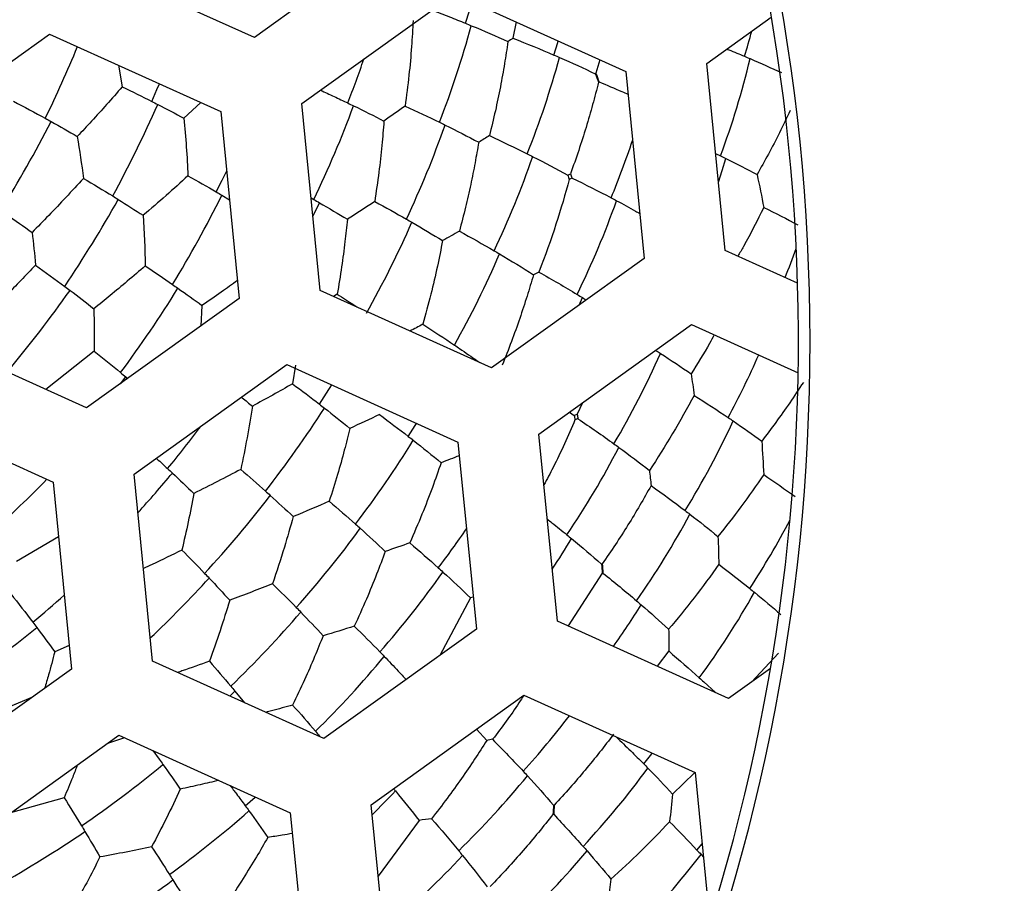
# Paper-space layout '_Inferior' of a CAD drawing. Header units: millimetres. Extents: x -40 to 40, y -40 to 40.
# Tile 21 of 25: x 7.2 to 13.2, y -3.3 to 2. Entities that reach past the tile are written whole.
import ezdxf

# ---------------------------------------------------------------- set-up
doc = ezdxf.new("R2010")
doc.units = ezdxf.units.MM

psp = doc.layouts.new('_Inferior')

# ---------------------------------------------------------------- linework, layer by layer
at = {"color": 7, "linetype": 'Continuous', "lineweight": 25}
for p, q in [((9.5463, 2.5398), (8.608, 1.8668)), ((8.608, 1.8668), (7.5561, 2.3429)), ((8.8995, 1.4605), (9.8378, 2.1335)), ((9.8378, 2.1335), (10.8897, 1.6574)), ((10.2176, 1.9616), (10.1968, 1.8614)), ((11.3873, 1.7066), (11.7831, 1.9905)), ((6.4116, 1.2144), (7.3499, 1.8874)), ((7.3499, 1.8874), (8.4019, 1.4113)), ((7.7735, 1.6957), (7.796, 1.5627)), ((10.7308, 1.7293), (10.707, 1.646)), ((11.501, 0.5575), (11.3873, 1.7066)), ((10.8897, 1.6574), (11.0034, 0.5083)), ((8.2796, 1.4666), (8.1749, 1.3703)), ((9.0131, 0.3114), (8.8995, 1.4605)), ((8.4019, 1.4113), (8.5155, 0.2622)), ((11.4421, 1.1527), (11.4726, 1.1381)), ((8.4089, 0.8964), (8.4556, 0.8685)), ((8.9569, 0.8798), (8.9737, 0.8703)), ((11.9447, 0.3567), (11.501, 0.5575)), ((11.0034, 0.5083), (10.0651, -0.1647)), ((10.0651, -0.1647), (9.0131, 0.3114)), ((8.5155, 0.2622), (7.5772, -0.4108)), ((9.1171, 0.2878), (9.095, 0.2744)), ((10.6037, 0.2216), (10.6236, 0.2674)), ((10.6236, 0.2674), (10.6471, 0.2527)), ((8.2861, 0.2193), (8.2789, 0.0924)), ((7.5772, -0.4108), (6.5253, 0.0653)), ((10.3565, -0.571), (11.2948, 0.102)), ((11.2948, 0.102), (11.9484, -0.1938)), ((7.6235, -0.0612), (7.3264, -0.2973)), ((7.8687, -0.8171), (8.807, -0.1441)), ((8.807, -0.1441), (9.8589, -0.6202)), ((8.861, -0.1467), (8.8426, -0.2626)), ((7.7853, -0.2615), (7.8176, -0.2195)), ((7.8176, -0.2195), (7.8297, -0.2297)), ((6.3191, -0.3902), (7.3711, -0.8663)), ((10.6244, -0.3789), (10.5915, -0.4494)), ((10.545, -0.4358), (10.5729, -0.4564)), ((10.4702, -1.7201), (10.3565, -0.571)), ((9.8589, -0.6202), (9.9726, -1.7693)), ((7.9823, -1.9662), (7.8687, -0.8171)), ((7.3711, -0.8663), (7.4848, -2.0154)), ((7.4043, -1.2019), (7.1461, -1.3538)), ((10.7455, -1.4265), (10.5358, -1.7498)), ((9.9364, -1.5777), (9.7467, -1.9313)), ((9.9532, -1.573), (9.9364, -1.5777)), ((11.5222, -2.1962), (10.4702, -1.7201)), ((9.9726, -1.7693), (9.0343, -2.4423)), ((7.4704, -1.8703), (7.3816, -1.9095)), ((11.1538, -1.9041), (11.0823, -1.9971)), ((11.8294, -1.9183), (11.6618, -2.0961)), ((9.0343, -2.4423), (7.9823, -1.9662)), ((7.4848, -2.0154), (6.5464, -2.6884)), ((11.7795, -2.0116), (11.5222, -2.1962)), ((11.3693, -2.0932), (11.4406, -2.1593)), ((8.4575, -2.1812), (8.489, -2.1503)), ((8.489, -2.1503), (8.5483, -2.2223)), ((9.3257, -2.8486), (10.264, -2.1756)), ((10.264, -2.1756), (11.316, -2.6517)), ((7.2443, -2.1879), (6.8882, -2.3351)), ((9.9735, -2.384), (10.0357, -2.4533)), ((6.8379, -3.0947), (7.7762, -2.4217)), ((7.7762, -2.4217), (8.8281, -2.8978)), ((7.9849, -2.5162), (8.0232, -2.5688)), ((11.3121, -2.6532), (11.1777, -2.7831)), ((11.316, -2.6517), (11.4062, -3.5638)), ((7.4394, -2.806), (7.11, -2.8995)), ((8.8281, -2.8978), (8.9418, -4.0469)), ((9.4394, -3.9977), (9.3257, -2.8486)), ((9.6201, -2.9452), (9.3692, -3.288)), ((11.3274, -3.1272), (11.3594, -3.09)), ((11.3525, -3.1542), (11.3673, -3.1705))]:
    psp.add_line(p, q, dxfattribs=at)
at = {"color": 7, "linetype": 'Continuous', "lineweight": 25, "flags": 128}
for points in [[(9.9057, 1.9533), (9.929, 2.0297), (9.9452, 2.0849)], [(10.4483, 1.7583), (10.4724, 1.8345), (10.4756, 1.8448)], [(7.9781, 1.4729), (8.0095, 1.5466), (8.0244, 1.5821)], [(11.4596, 0.976), (11.4834, 1.049), (11.5059, 1.1217)], [(8.3744, 0.9166), (8.4099, 0.9884), (8.4379, 1.0467)], [(8.9682, 0.7658), (8.9757, 0.7817), (9.0078, 0.8507)], [(9.0075, -0.3871), (9.0514, -0.3202), (9.084, -0.2695)], [(9.5537, -0.5853), (9.5971, -0.5182), (9.6052, -0.5054)], [(11.0002, -2.5972), (11.0506, -2.5353), (11.0528, -2.5326)], [(8.5518, -2.8549), (8.6125, -2.8027), (8.6144, -2.8011)]]:
    psp.add_lwpolyline(points, dxfattribs=at)
at = {"color": 7, "linetype": 'Continuous', "lineweight": 25}
for centre, radius, start, end in [((0, 0), 40, 270.52734, 90.52734), ((0, 0), 39.7, 270.52734, 90.52734), ((0, 0), 30, 270, 90), ((0, 0), 26.0203, 270.52734, 90.52734), ((0, 0), 25.15, 270, 90.52734), ((0, 0), 25, 11.06952, 348.93048), ((0, 0), 24.9264, 112.52267, 90), ((0.0472, 0), 24.389, 270, 90), ((0.0472, 0), 24.2491, 270, 90), ((0, 0), 11.95, 305.64936, 125.64936), ((0.0472, 0), 11.9755, 270, 90), ((4.2713, 3.4817), 5.876, 338.67823, 344.77514), ((6.4698, 3.3237), 5.3851, 343.01342, 344.73336), ((0.0503, 4.9015), 8.0856, 334.09623, 337.51892), ((3.1585, 3.8228), 6.469, 338.61058, 341.1649), ((5.0575, 3.2307), 5.6257, 338.30293, 344.66979), ((6.6024, 2.9411), 5.1933, 339.68461, 346.58196), ((1.1189, 4.4931), 7.5349, 331.45036, 336.21857), ((3.2158, 3.6422), 6.3903, 334.29326, 339.90359), ((-0.1989, 5.2591), 8.5095, 328.42057, 332.64867), ((4.0949, 3.3249), 6.0253, 334.69989, 340.64688), ((5.6279, 3.0161), 5.5958, 337.56665, 341.41183), ((4.8951, 3.0242), 5.7435, 334.54548, 340.78219), ((0.8264, 4.786), 7.9732, 326.08029, 330.58917), ((1.9876, 4.0936), 7.1732, 328.52457, 333.53043), ((5.6316, 2.7109), 5.5203, 333.95592, 340.44403), ((3.9008, 3.2178), 6.1961, 330.54975, 336.33389), ((7.1959, 2.2577), 5.0325, 338.2245, 340.3882), ((4.7143, 2.8534), 5.876, 330.67823, 336.77514), ((0.535, 5.2356), 8.5095, 320.42057, 324.64867), ((1.7333, 4.2936), 7.5349, 323.45036, 328.21857), ((6.1421, 2.1218), 5.4257, 329.51285, 336.11387), ((6.8355, 2.0492), 5.3183, 331.72977, 336.34635), ((3.4723, 3.1585), 6.6126, 321.90307, 327.32749), ((2.331, 3.94), 7.4366, 320.57046, 323.13082), ((6.7727, 1.7182), 5.2632, 328.3815, 335.18695), ((4.3107, 2.6436), 6.1961, 322.54975, 328.33389), ((5.9541, 1.9007), 5.5203, 325.95592, 332.44403), ((2.5432, 3.8117), 7.2314, 317.70426, 320.26817), ((1.1238, 5.2513), 8.7045, 312.44803, 315.5064), ((3.2513, 3.2293), 6.8702, 317.32901, 322.55282), ((6.5824, 1.469), 5.3405, 324.98412, 331.69064), ((7.2995, 1.3109), 5.1926, 326.95905, 332.35792), ((4.0952, 2.6147), 6.3903, 318.29326, 323.90359), ((4.8608, 2.3171), 6.1283, 322.7412, 325.50661), ((6.0101, 1.5457), 5.3191, 326.36334, 328.7504), ((4.8527, 2.0674), 6.0253, 318.69989, 324.64688), ((3.1253, 3.3036), 7.0531, 313.36445, 317.55763), ((1.8671, 4.6546), 8.3475, 310.12956, 311.8803), ((7.1573, 1.0073), 5.1933, 323.68461, 330.58196), ((6.5662, 1.1215), 5.1997, 324.79585, 328.18404), ((3.8781, 2.6445), 6.6126, 313.90307, 319.32749), ((1.9574, 4.8853), 8.5095, 304.42057, 308.64867), ((4.6366, 2.0179), 6.1961, 314.54975, 320.33389), ((6.0616, 1.1373), 5.6499, 317.99808, 322.49857), ((3.4808, 2.9313), 7.1732, 304.52457, 309.53043), ((6.7228, 0.5386), 5.3405, 316.98412, 323.69064), ((5.9343, 0.8943), 5.6257, 314.30293, 320.66979), ((5.3392, 1.1291), 5.6797, 314.66544, 316.72476), ((4.2084, 2.079), 6.6126, 305.90307, 311.32749), ((3.3299, 3.2174), 7.5349, 299.45036, 304.21857), ((6.489, 0.3466), 5.4257, 313.51285, 320.11387), ((5.702, 0.7717), 5.7435, 310.54548, 316.78219), ((7.2279, 0.0014), 5.1933, 315.68461, 322.58196), ((4.0154, 2.208), 6.8702, 301.32901, 306.55282)]:
    psp.add_arc(centre, radius, start, end, dxfattribs=at)
for points, knots in [([(-9.5098, 22.9329), (-8.5542, 23.3292), (-7.5138, 23.6912), (-5.249, 24.2935), (-4.0243, 24.5339), (-1.392, 24.8228), (0.0162, 24.871), (2.9862, 24.6911), (4.5485, 24.4623), (7.7554, 23.6421), (9.4001, 23.0496), (12.6504, 21.4386), (14.2552, 20.419), (17.2643, 17.9469), (18.667, 16.4939), (21.1059, 13.2305), (22.1404, 11.4208), (23.7254, 7.5987), (24.2751, 5.588), (24.8613, 1.5563), (24.8984, -0.4629), (24.5218, -4.339), (24.1094, -6.1951), (22.953, -9.6335), (22.2103, -11.216), (20.5249, -14.065), (19.5829, -15.3322), (17.6118, -17.5611), (16.5827, -18.5235), (14.5184, -20.1822), (13.483, -20.8791), (11.4566, -22.0562), (10.4653, -22.5367), (9.5098, -22.9329)], [0, 0, 0, 0, 0.0625, 0.0625, 0.125, 0.125, 0.1875, 0.1875, 0.25, 0.25, 0.3125, 0.3125, 0.375, 0.375, 0.4375, 0.4375, 0.5, 0.5, 0.5625, 0.5625, 0.625, 0.625, 0.6875, 0.6875, 0.75, 0.75, 0.8125, 0.8125, 0.875, 0.875, 0.9375, 0.9375, 1, 1, 1, 1]), ([(9.5098, -22.9329), (8.5542, -23.3292), (7.5138, -23.6912), (5.249, -24.2935), (4.0243, -24.5339), (1.392, -24.8228), (-0.0162, -24.871), (-2.9862, -24.6911), (-4.5485, -24.4623), (-7.7554, -23.6421), (-9.4001, -23.0496), (-12.6504, -21.4386), (-14.2552, -20.419), (-17.2643, -17.9469), (-18.667, -16.4939), (-21.1059, -13.2305), (-22.1404, -11.4208), (-23.7254, -7.5987), (-24.2751, -5.588), (-24.8613, -1.5563), (-24.8984, 0.4629), (-24.5218, 4.339), (-24.1094, 6.1951), (-22.953, 9.6335), (-22.2103, 11.216), (-20.5249, 14.065), (-19.5829, 15.3322), (-17.6118, 17.5611), (-16.5827, 18.5235), (-14.5184, 20.1822), (-13.483, 20.8791), (-11.4566, 22.0562), (-10.4653, 22.5367), (-9.5098, 22.9329)], [0, 0, 0, 0, 0.0625, 0.0625, 0.125, 0.125, 0.1875, 0.1875, 0.25, 0.25, 0.3125, 0.3125, 0.375, 0.375, 0.4375, 0.4375, 0.5, 0.5, 0.5625, 0.5625, 0.625, 0.625, 0.6875, 0.6875, 0.75, 0.75, 0.8125, 0.8125, 0.875, 0.875, 0.9375, 0.9375, 1, 1, 1, 1]), ([(9.6997, 2.0344), (9.7357, 2.0207), (9.8057, 1.994), (9.873, 1.9666), (9.9057, 1.9533)], [0, 0, 0, 0, 0.514383, 1, 1, 1, 1]), ([(9.5837, 1.9707), (9.5807, 1.9172), (9.5745, 1.8057), (9.5585, 1.6299), (9.5427, 1.5077), (9.5345, 1.4443)], [0, 0, 0, 0, 0.30729, 0.640834, 1, 1, 1, 1]), ([(10.1659, 1.8407), (10.1592, 1.7956), (10.1456, 1.7038), (10.1197, 1.562), (10.0893, 1.4144), (10.065, 1.3141), (10.0527, 1.2631)], [0, 0, 0, 0, 0.236271, 0.481895, 0.736588, 1, 1, 1, 1]), ([(11.5111, 1.7954), (11.515, 1.7938), (11.5524, 1.779), (11.5881, 1.7639), (11.62, 1.7504)], [0, 0, 0, 0, 0.10632, 1, 1, 1, 1]), ([(10.7225, 1.5907), (10.7108, 1.545), (10.6875, 1.4532), (10.6467, 1.3134), (10.6017, 1.1718), (10.5679, 1.0768), (10.551, 1.029)], [0, 0, 0, 0, 0.245894, 0.494733, 0.746211, 1, 1, 1, 1]), ([(10.7266, 1.5931), (10.7735, 1.5734), (10.8337, 1.5481), (10.891, 1.5224), (10.9037, 1.5167)], [0, 0, 0, 0, 0.7801092, 1, 1, 1, 1]), ([(7.796, 1.5627), (7.7643, 1.5265), (7.7032, 1.4566), (7.6108, 1.3548), (7.5495, 1.2894), (7.5201, 1.2579)], [0, 0, 0, 0, 0.3589925, 0.6924761, 1, 1, 1, 1]), ([(9.0134, 1.5423), (9.0417, 1.5294), (9.0988, 1.5033), (9.1541, 1.4768), (9.182, 1.4635)], [0, 0, 0, 0, 0.4950267, 1, 1, 1, 1]), ([(11.8999, 1.4166), (11.8784, 1.3713), (11.8363, 1.2825), (11.7682, 1.1511), (11.7202, 1.0653), (11.6967, 1.0234)], [0, 0, 0, 0, 0.347755, 0.68125, 1, 1, 1, 1]), ([(9.4041, 1.3523), (9.4001, 1.3027), (9.3919, 1.1984), (9.3735, 1.0334), (9.3564, 0.9182), (9.3476, 0.858)], [0, 0, 0, 0, 0.302814, 0.636342, 1, 1, 1, 1]), ([(9.9863, 1.2223), (9.9791, 1.1803), (9.9644, 1.0941), (9.9373, 0.9608), (9.9057, 0.8205), (9.8809, 0.7249), (9.8682, 0.676)], [0, 0, 0, 0, 0.232024, 0.476211, 0.732313, 1, 1, 1, 1]), ([(7.5578, 1.0004), (7.5222, 0.9614), (7.4529, 0.8857), (7.3473, 0.7748), (7.2766, 0.7031), (7.2425, 0.6684)], [0, 0, 0, 0, 0.354399, 0.687903, 1, 1, 1, 1]), ([(10.8334, 0.8631), (10.8729, 0.8418), (10.9216, 0.8157), (10.9675, 0.7894), (10.9761, 0.7845)], [0, 0, 0, 0, 0.8126237, 1, 1, 1, 1]), ([(11.7375, 0.8213), (11.6979, 0.7414), (11.6487, 0.6419), (11.5905, 0.542), (11.579, 0.5222)], [0, 0, 0, 0, 0.8022451, 1, 1, 1, 1]), ([(9.1797, 0.7487), (9.175, 0.7029), (9.1649, 0.6061), (9.1445, 0.4523), (9.1265, 0.3444), (9.1171, 0.2878)], [0, 0, 0, 0, 0.298539, 0.632052, 1, 1, 1, 1]), ([(9.7647, 0.6177), (9.7543, 0.5652), (9.7326, 0.4556), (9.6923, 0.2838), (9.6596, 0.1649), (9.6427, 0.1033)], [0, 0, 0, 0, 0.30729, 0.640834, 1, 1, 1, 1]), ([(7.2639, 0.4678), (7.234, 0.4363), (7.1753, 0.3742), (7.085, 0.2821), (6.9956, 0.1929), (6.9353, 0.1345), (6.9056, 0.1058)], [0, 0, 0, 0, 0.261993, 0.516167, 0.762244, 1, 1, 1, 1]), ([(7.9376, 0.4625), (7.9012, 0.431), (7.8309, 0.3704), (7.7253, 0.2824), (7.6555, 0.2261), (7.622, 0.1991)], [0, 0, 0, 0, 0.358993, 0.692476, 1, 1, 1, 1]), ([(8.5046, 0.3726), (8.4717, 0.3489), (8.4009, 0.2978), (8.3261, 0.2466), (8.2861, 0.2193)], [0, 0, 0, 0, 0.464617, 1, 1, 1, 1]), ([(10.3231, 0.408), (10.3102, 0.3643), (10.284, 0.2752), (10.2386, 0.1384), (10.188, -0.0035), (10.15, -0.0994), (10.1307, -0.1482)], [0, 0, 0, 0, 0.236271, 0.481895, 0.736588, 1, 1, 1, 1]), ([(9.1171, 0.2878), (9.1512, 0.2661), (9.1923, 0.24), (9.232, 0.2138), (9.2387, 0.2093)], [0, 0, 0, 0, 0.830522, 1, 1, 1, 1]), ([(11.4335, 0.0392), (11.424, 0.0215), (11.3811, -0.0586), (11.3307, -0.1386), (11.2914, -0.201)], [0, 0, 0, 0, 0.221286, 1, 1, 1, 1]), ([(9.8693, -0.0458), (9.9059, -0.0708), (9.9482, -0.0997), (9.9882, -0.1285), (9.9936, -0.1323)], [0, 0, 0, 0, 0.865473, 1, 1, 1, 1]), ([(11.0739, -0.0565), (11.079, -0.0598), (11.0888, -0.066), (11.0985, -0.0723), (11.1031, -0.0752)], [0, 0, 0, 0, 0.5263333, 1, 1, 1, 1]), ([(11.9812, -0.2533), (11.9537, -0.2952), (11.8996, -0.3773), (11.8139, -0.4979), (11.7544, -0.5762), (11.7253, -0.6144)], [0, 0, 0, 0, 0.347755, 0.68125, 1, 1, 1, 1]), ([(8.5281, -0.3441), (8.5299, -0.3455), (8.5529, -0.364), (8.5751, -0.3825), (8.5957, -0.3996)], [0, 0, 0, 0, 0.07401, 1, 1, 1, 1]), ([(10.578, -0.4836), (10.5354, -0.5816), (10.4773, -0.7153), (10.4063, -0.848), (10.3874, -0.8833)], [0, 0, 0, 0, 0.733414, 1, 1, 1, 1]), ([(9.1946, -0.5362), (9.1835, -0.5808), (9.1601, -0.6753), (9.1184, -0.8248), (9.0856, -0.9291), (9.0684, -0.9839)], [0, 0, 0, 0, 0.298539, 0.632052, 1, 1, 1, 1]), ([(8.0052, -0.7192), (8.0067, -0.7205), (8.0305, -0.7419), (8.0535, -0.7632), (8.075, -0.7832)], [0, 0, 0, 0, 0.0629, 1, 1, 1, 1]), ([(9.7557, -0.7473), (9.7381, -0.7978), (9.7013, -0.9033), (9.6375, -1.0679), (9.5886, -1.181), (9.5632, -1.2397)], [0, 0, 0, 0, 0.30729, 0.640834, 1, 1, 1, 1]), ([(11.0457, -0.8876), (11.023, -0.928), (10.9778, -1.0086), (10.9044, -1.1295), (10.8276, -1.2498), (10.7732, -1.3293), (10.746, -1.369)], [0, 0, 0, 0, 0.250328, 0.500637, 0.750627, 1, 1, 1, 1]), ([(8.8463, -1.0782), (8.8289, -1.1412), (8.7907, -1.2792), (8.7449, -1.4162), (8.72, -1.4907)], [0, 0, 0, 0, 0.456598, 1, 1, 1, 1]), ([(10.4082, -1.094), (10.4176, -1.1012), (10.4589, -1.1332), (10.498, -1.1651), (10.5282, -1.1897)], [0, 0, 0, 0, 0.226908, 1, 1, 1, 1]), ([(8.1624, -1.2839), (8.1024, -1.3136), (8.0253, -1.3517), (7.944, -1.389), (7.926, -1.3973)], [0, 0, 0, 0, 0.778827, 1, 1, 1, 1]), ([(9.4125, -1.2922), (9.3951, -1.3388), (9.3584, -1.4368), (9.2952, -1.5903), (9.2471, -1.6964), (9.222, -1.7517)], [0, 0, 0, 0, 0.302814, 0.636342, 1, 1, 1, 1]), ([(9.0305, -1.8106), (9.0133, -1.8533), (8.977, -1.9435), (8.9149, -2.0858), (8.8679, -2.1846), (8.8432, -2.2364)], [0, 0, 0, 0, 0.2985385, 0.6320518, 1, 1, 1, 1]), ([(7.3816, -1.9095), (7.3691, -1.9565), (7.3492, -2.0317), (7.3271, -2.1064), (7.3188, -2.1344)], [0, 0, 0, 0, 0.624265, 1, 1, 1, 1]), ([(8.3316, -1.9669), (8.276, -1.9872), (8.2121, -2.0104), (8.1451, -2.0329), (8.1363, -2.0359)], [0, 0, 0, 0, 0.869122, 1, 1, 1, 1]), ([(9.4063, -1.9371), (9.4352, -1.9673), (9.4809, -2.0151), (9.5241, -2.0622), (9.54, -2.0796)], [0, 0, 0, 0, 0.6317225, 1, 1, 1, 1]), ([(10.2637, -2.1758), (10.2537, -2.1916), (10.1956, -2.2832), (10.1282, -2.3728), (10.0723, -2.4469)], [0, 0, 0, 0, 0.171884, 1, 1, 1, 1]), ([(8.8432, -2.2364), (8.8006, -2.2483), (8.7464, -2.2634), (8.6902, -2.278), (8.6782, -2.2811)], [0, 0, 0, 0, 0.78648, 1, 1, 1, 1]), ([(10.8146, -2.4162), (10.7866, -2.453), (10.7306, -2.5266), (10.6411, -2.6361), (10.5483, -2.7446), (10.4833, -2.8157), (10.4509, -2.8512)], [0, 0, 0, 0, 0.250328, 0.500637, 0.750627, 1, 1, 1, 1]), ([(7.811, -2.4375), (7.7782, -2.4484), (7.7444, -2.4596), (7.709, -2.4703), (7.7079, -2.4707)], [0, 0, 0, 0, 0.970044, 1, 1, 1, 1]), ([(10.0357, -2.4533), (10.0112, -2.4917), (9.9614, -2.5701), (9.8801, -2.6891), (9.7924, -2.8115), (9.7294, -2.8933), (9.6974, -2.9349)], [0, 0, 0, 0, 0.236271, 0.481895, 0.736588, 1, 1, 1, 1]), ([(10.8314, -2.4324), (10.8614, -2.461), (10.9193, -2.5162), (10.9739, -2.5709), (11.0002, -2.5972)], [0, 0, 0, 0, 0.516991, 1, 1, 1, 1]), ([(7.5203, -2.6052), (7.5109, -2.63), (7.4852, -2.6974), (7.4572, -2.764), (7.4394, -2.806)], [0, 0, 0, 0, 0.3678316, 1, 1, 1, 1]), ([(8.3889, -2.699), (8.3513, -2.7081), (8.2741, -2.7267), (8.1938, -2.7443), (8.1526, -2.7534)], [0, 0, 0, 0, 0.486609, 1, 1, 1, 1]), ([(8.4587, -2.7306), (8.472, -2.7479), (8.5037, -2.7896), (8.5341, -2.8308), (8.5518, -2.8549)], [0, 0, 0, 0, 0.415782, 1, 1, 1, 1]), ([(10.4424, -2.9081), (10.4133, -2.9451), (10.3546, -3.0194), (10.2604, -3.1305), (10.1617, -3.2416), (10.0923, -3.3147), (10.0574, -3.3514)], [0, 0, 0, 0, 0.245894, 0.494733, 0.746211, 1, 1, 1, 1]), ([(8.6906, -3.0498), (8.6677, -3.0896), (8.6191, -3.174), (8.5378, -3.3062), (8.4775, -3.3975), (8.4459, -3.4453)], [0, 0, 0, 0, 0.298539, 0.632052, 1, 1, 1, 1]), ([(8.8408, -3.026), (8.8202, -3.0294), (8.7709, -3.0376), (8.7201, -3.0453), (8.6906, -3.0498)], [0, 0, 0, 0, 0.4188669, 1, 1, 1, 1])]:
    psp.add_open_spline(points, degree=3, knots=knots, dxfattribs=at)
for points in [[(9.9057, 1.9533), (9.9175, 1.9484), (9.9293, 1.9435), (9.941, 1.9386)], [(9.941, 1.9386), (10.0186, 1.9064), (10.0935, 1.8737), (10.1659, 1.8407)], [(10.1968, 1.8614), (10.1865, 1.8545), (10.1762, 1.8476), (10.1659, 1.8407)], [(10.1968, 1.8614), (10.2832, 1.8276), (10.367, 1.7933), (10.4483, 1.7583)], [(10.4483, 1.7583), (10.4599, 1.7534), (10.4715, 1.7483), (10.483, 1.7433)], [(10.483, 1.7433), (10.5589, 1.7103), (10.632, 1.677), (10.7025, 1.6433)], [(11.62, 1.7504), (11.6314, 1.7456), (11.6427, 1.7408), (11.6539, 1.736)], [(11.6539, 1.736), (11.7202, 1.7075), (11.7843, 1.6788), (11.8462, 1.6499)], [(10.7025, 1.6433), (10.704, 1.6442), (10.7055, 1.6451), (10.707, 1.646)], [(10.7025, 1.6433), (10.71, 1.6262), (10.7167, 1.6087), (10.7225, 1.5907)], [(10.707, 1.646), (10.7127, 1.6279), (10.7192, 1.6103), (10.7266, 1.5931)], [(10.7266, 1.5931), (10.7252, 1.5923), (10.7238, 1.5915), (10.7225, 1.5907)], [(7.796, 1.5627), (7.8577, 1.533), (7.9185, 1.5031), (7.9781, 1.4729)], [(7.1281, 1.4741), (7.1943, 1.4395), (7.2595, 1.4045), (7.3235, 1.3693)], [(7.9781, 1.4729), (7.9901, 1.4669), (8.0021, 1.4608), (8.014, 1.4547)], [(8.014, 1.4547), (8.0687, 1.4267), (8.1224, 1.3986), (8.1749, 1.3703)], [(9.182, 1.4635), (9.1937, 1.4578), (9.2054, 1.4521), (9.2171, 1.4465)], [(9.2171, 1.4465), (9.2811, 1.4153), (9.3435, 1.3838), (9.4041, 1.3523)], [(9.5345, 1.4443), (9.492, 1.4138), (9.4485, 1.3831), (9.4041, 1.3523)], [(9.5345, 1.4443), (9.6064, 1.4116), (9.6766, 1.3786), (9.7451, 1.3452)], [(7.3235, 1.3693), (7.3355, 1.3627), (7.3474, 1.356), (7.3593, 1.3494)], [(7.3593, 1.3494), (7.4139, 1.3191), (7.4675, 1.2885), (7.5201, 1.2579)], [(8.1749, 1.3703), (8.1865, 1.2526), (8.1949, 1.1344), (8.2001, 1.0157)], [(9.7451, 1.3452), (9.7567, 1.3395), (9.7682, 1.3339), (9.7797, 1.3282)], [(9.7797, 1.3282), (9.8508, 1.2931), (9.9197, 1.2578), (9.9863, 1.2223)], [(7.5201, 1.2579), (7.5343, 1.1723), (7.5469, 1.0865), (7.5578, 1.0004)], [(10.0527, 1.2631), (10.0308, 1.2495), (10.0087, 1.2359), (9.9863, 1.2223)], [(10.0527, 1.2631), (10.1323, 1.2261), (10.2096, 1.1886), (10.2846, 1.1509)], [(10.2846, 1.1509), (10.296, 1.1451), (10.3073, 1.1394), (10.3186, 1.1336)], [(10.3186, 1.1336), (10.3929, 1.0958), (10.4645, 1.0577), (10.5335, 1.0195)], [(11.4726, 1.1381), (11.4838, 1.1326), (11.4948, 1.1272), (11.5059, 1.1217)], [(11.5059, 1.1217), (11.5718, 1.0891), (11.6354, 1.0563), (11.6967, 1.0234)], [(10.5335, 1.0195), (10.5394, 1.0225), (10.5452, 1.0257), (10.551, 1.029)], [(10.551, 1.029), (10.5537, 1.0201), (10.5566, 1.0113), (10.5598, 1.0025)], [(7.5578, 1.0004), (7.6188, 0.9645), (7.6788, 0.9283), (7.7376, 0.892)], [(8.2001, 1.0157), (8.1123, 0.9353), (8.0206, 0.8545), (7.925, 0.7732)], [(8.2001, 1.0157), (8.2592, 0.9829), (8.3174, 0.9498), (8.3744, 0.9166)], [(10.5424, 0.9933), (10.4954, 0.8168), (10.4345, 0.6258), (10.3566, 0.4242)], [(10.5335, 1.0195), (10.5367, 1.0109), (10.5396, 1.0021), (10.5424, 0.9933)], [(10.5598, 1.0025), (10.5539, 0.9996), (10.5481, 0.9966), (10.5424, 0.9933)], [(10.5598, 1.0025), (10.6425, 0.9623), (10.7227, 0.9217), (10.8002, 0.8807)], [(11.6967, 1.0234), (11.7117, 0.9562), (11.7253, 0.8887), (11.7375, 0.8213)], [(8.3744, 0.9166), (8.3859, 0.9099), (8.3974, 0.9031), (8.4089, 0.8964)], [(7.7376, 0.892), (7.7491, 0.8849), (7.7606, 0.8777), (7.7721, 0.8706)], [(7.7721, 0.8706), (7.8241, 0.8382), (7.8751, 0.8057), (7.925, 0.7732)], [(8.9737, 0.8703), (8.9851, 0.8638), (8.9965, 0.8572), (9.0078, 0.8507)], [(9.0078, 0.8507), (9.0666, 0.8168), (9.124, 0.7827), (9.1797, 0.7487)], [(9.3476, 0.858), (9.2931, 0.8217), (9.2371, 0.7852), (9.1797, 0.7487)], [(9.3476, 0.858), (9.414, 0.8223), (9.479, 0.7862), (9.5422, 0.75)], [(10.8002, 0.8807), (10.8114, 0.8748), (10.8224, 0.869), (10.8334, 0.8631)], [(11.7375, 0.8213), (11.8099, 0.7859), (11.88, 0.7503), (11.9479, 0.7145)], [(7.0847, 0.7793), (7.1383, 0.7424), (7.191, 0.7054), (7.2425, 0.6684)], [(7.925, 0.7732), (7.9316, 0.6698), (7.9358, 0.5662), (7.9376, 0.4625)], [(9.5422, 0.75), (9.5535, 0.7435), (9.5647, 0.7371), (9.5758, 0.7306)], [(9.5758, 0.7306), (9.6408, 0.6931), (9.7037, 0.6554), (9.7647, 0.6177)], [(7.2425, 0.6684), (7.2505, 0.6016), (7.2577, 0.5347), (7.2639, 0.4678)], [(9.8682, 0.676), (9.8342, 0.6566), (9.7997, 0.6372), (9.7647, 0.6177)], [(9.8682, 0.676), (9.9412, 0.6361), (10.0121, 0.596), (10.0811, 0.5557)], [(10.0811, 0.5557), (10.0922, 0.5492), (10.1032, 0.5427), (10.1141, 0.5363)], [(10.1141, 0.5363), (10.1864, 0.4935), (10.2561, 0.4507), (10.3231, 0.408)], [(7.2639, 0.4678), (7.3246, 0.4242), (7.3844, 0.3805), (7.4428, 0.3367)], [(7.9376, 0.4625), (7.9946, 0.4245), (8.0506, 0.3864), (8.1054, 0.3483)], [(10.3566, 0.4242), (10.3455, 0.4188), (10.3343, 0.4134), (10.3231, 0.408)], [(10.3566, 0.4242), (10.4374, 0.3787), (10.5157, 0.333), (10.5913, 0.2871)], [(7.4428, 0.3367), (7.4537, 0.3285), (7.4646, 0.3203), (7.4755, 0.3121)], [(7.4755, 0.3121), (7.5253, 0.2744), (7.5742, 0.2367), (7.622, 0.1991)], [(8.1054, 0.3483), (8.1165, 0.3406), (8.1275, 0.3329), (8.1385, 0.3252)], [(8.1385, 0.3252), (8.1887, 0.2899), (8.238, 0.2545), (8.2861, 0.2193)], [(10.5913, 0.2871), (10.6022, 0.2805), (10.6129, 0.274), (10.6236, 0.2674)], [(7.622, 0.1991), (7.6241, 0.1124), (7.6246, 0.0256), (7.6235, -0.0612)], [(9.6427, 0.1033), (9.6166, 0.0896), (9.5903, 0.076), (9.5636, 0.0623)], [(9.6427, 0.1033), (9.7094, 0.0609), (9.7743, 0.0184), (9.8375, -0.0242)], [(9.8375, -0.0242), (9.8481, -0.0314), (9.8588, -0.0386), (9.8693, -0.0458)], [(7.6235, -0.0612), (7.6789, -0.1052), (7.7333, -0.1494), (7.7864, -0.1935)], [(11.1031, -0.0752), (11.1684, -0.1173), (11.2311, -0.1592), (11.2914, -0.201)], [(7.7864, -0.1935), (7.7969, -0.2022), (7.8073, -0.2109), (7.8176, -0.2195)], [(11.2914, -0.201), (11.2983, -0.2451), (11.3045, -0.2892), (11.3102, -0.3333)], [(8.8426, -0.2626), (8.7629, -0.3083), (8.6806, -0.354), (8.5957, -0.3996)], [(8.8426, -0.2626), (8.8988, -0.304), (8.9539, -0.3456), (9.0075, -0.3871)], [(11.3102, -0.3333), (11.2265, -0.4918), (11.1336, -0.6465), (11.0353, -0.7945)], [(11.3102, -0.3333), (11.3824, -0.3787), (11.4521, -0.4242), (11.5194, -0.4697)], [(8.5957, -0.3996), (8.5761, -0.5294), (8.5523, -0.659), (8.5243, -0.7883)], [(9.0075, -0.3871), (9.0179, -0.3951), (9.0282, -0.4032), (9.0385, -0.4112)], [(9.0385, -0.4112), (9.092, -0.453), (9.1441, -0.4947), (9.1946, -0.5362)], [(9.376, -0.4512), (9.317, -0.4796), (9.2565, -0.508), (9.1946, -0.5362)], [(9.376, -0.4512), (9.4368, -0.4959), (9.4961, -0.5407), (9.5537, -0.5853)], [(10.5729, -0.4564), (10.5791, -0.4543), (10.5854, -0.4519), (10.5915, -0.4494)], [(10.5729, -0.4564), (10.5748, -0.4654), (10.5765, -0.4744), (10.578, -0.4836)], [(10.5966, -0.4769), (10.5903, -0.4789), (10.5841, -0.4811), (10.578, -0.4836)], [(10.5915, -0.4494), (10.593, -0.4586), (10.5947, -0.4678), (10.5966, -0.4769)], [(10.5966, -0.4769), (10.6729, -0.5283), (10.7466, -0.5796), (10.8177, -0.631)], [(11.5194, -0.4697), (11.5296, -0.4766), (11.5398, -0.4836), (11.55, -0.4905)], [(11.55, -0.4905), (11.6107, -0.532), (11.6692, -0.5733), (11.7253, -0.6144)], [(9.5537, -0.5853), (9.564, -0.5933), (9.5742, -0.6012), (9.5843, -0.6092)], [(9.5843, -0.6092), (9.6434, -0.6554), (9.7005, -0.7015), (9.7557, -0.7473)], [(10.8177, -0.631), (10.8279, -0.6383), (10.838, -0.6457), (10.8481, -0.6531)], [(10.8481, -0.6531), (10.9131, -0.7005), (10.9755, -0.7476), (11.0353, -0.7945)], [(11.7253, -0.6144), (11.7308, -0.6831), (11.7349, -0.7518), (11.7375, -0.8203)], [(9.8662, -0.704), (9.8299, -0.7184), (9.793, -0.7329), (9.7557, -0.7473)], [(8.075, -0.7832), (8.0849, -0.7923), (8.0947, -0.8015), (8.1045, -0.8106)], [(8.1045, -0.8106), (8.1494, -0.8526), (8.1932, -0.8945), (8.2359, -0.9361)], [(8.5243, -0.7883), (8.4314, -0.8379), (8.3353, -0.8871), (8.2359, -0.9361)], [(8.5243, -0.7883), (8.5761, -0.8327), (8.6268, -0.8771), (8.6761, -0.9214)], [(11.0353, -0.7945), (11.039, -0.8256), (11.0425, -0.8566), (11.0457, -0.8876)], [(11.7375, -0.8203), (11.6461, -0.9566), (11.5507, -1.0838), (11.4563, -1.2004)], [(11.7375, -0.8203), (11.8043, -0.8654), (11.8688, -0.9104), (11.931, -0.9553)], [(11.0457, -0.8876), (11.1179, -0.9389), (11.1875, -0.99), (11.2546, -1.041)], [(8.2359, -0.9361), (8.2147, -1.0524), (8.1901, -1.1684), (8.1624, -1.2839)], [(8.6761, -0.9214), (8.686, -0.9303), (8.6958, -0.9391), (8.7056, -0.948)], [(8.7056, -0.948), (8.7538, -0.9916), (8.8007, -1.035), (8.8463, -1.0782)], [(9.0684, -0.9839), (8.9963, -1.0155), (8.9223, -1.047), (8.8463, -1.0782)], [(9.0684, -0.9839), (9.1235, -1.0307), (9.1774, -1.0775), (9.2297, -1.1241)], [(11.2546, -1.041), (11.2645, -1.0486), (11.2744, -1.0561), (11.2842, -1.0636)], [(11.2842, -1.0636), (11.3439, -1.1095), (11.4013, -1.1551), (11.4563, -1.2004)], [(9.2297, -1.1241), (9.2394, -1.1328), (9.2491, -1.1415), (9.2587, -1.1501)], [(9.2587, -1.1501), (9.3116, -1.1978), (9.363, -1.2452), (9.4125, -1.2922)], [(10.5282, -1.1897), (10.538, -1.1977), (10.5478, -1.2057), (10.5575, -1.2137)], [(11.4563, -1.2004), (11.459, -1.2574), (11.4608, -1.3144), (11.4616, -1.3713)], [(9.5632, -1.2397), (9.5139, -1.2573), (9.4637, -1.2748), (9.4125, -1.2922)], [(9.5632, -1.2397), (9.6234, -1.291), (9.6818, -1.3421), (9.7384, -1.393)], [(10.5575, -1.2137), (10.6213, -1.2664), (10.6824, -1.3186), (10.7409, -1.3704)], [(8.1624, -1.2839), (8.2102, -1.3318), (8.257, -1.3796), (8.3026, -1.4272)], [(10.7409, -1.3704), (10.7426, -1.3699), (10.7443, -1.3695), (10.746, -1.369)], [(10.7409, -1.3704), (10.7434, -1.3889), (10.7449, -1.4076), (10.7455, -1.4265)], [(10.746, -1.369), (10.7464, -1.388), (10.7478, -1.4067), (10.7502, -1.4253)], [(11.4616, -1.3713), (11.3633, -1.5124), (11.2591, -1.646), (11.1535, -1.7705)], [(11.4616, -1.3713), (11.5275, -1.4212), (11.5911, -1.4708), (11.6524, -1.5203)], [(8.3026, -1.4272), (8.3119, -1.4369), (8.3211, -1.4465), (8.3302, -1.4562)], [(9.7384, -1.393), (9.7479, -1.4016), (9.7575, -1.4103), (9.7669, -1.4189)], [(9.7669, -1.4189), (9.8257, -1.4722), (9.8821, -1.5252), (9.9364, -1.5777)], [(10.7502, -1.4253), (10.7486, -1.4257), (10.7471, -1.4261), (10.7455, -1.4265)], [(10.7502, -1.4253), (10.8215, -1.4823), (10.8902, -1.5389), (10.9562, -1.5954)], [(8.3302, -1.4562), (8.3734, -1.5017), (8.4155, -1.547), (8.4564, -1.592)], [(8.72, -1.4907), (8.6347, -1.5249), (8.5469, -1.5587), (8.4564, -1.592)], [(8.72, -1.4907), (8.7699, -1.5396), (8.8186, -1.5884), (8.8659, -1.6369)], [(7.1114, -1.5525), (7.1578, -1.6111), (7.2032, -1.6697), (7.2473, -1.7279)], [(11.6524, -1.5203), (11.662, -1.528), (11.6715, -1.5358), (11.681, -1.5435)], [(11.681, -1.5435), (11.7369, -1.5891), (11.7906, -1.6344), (11.842, -1.6793)], [(8.4564, -1.592), (8.4189, -1.7178), (8.3773, -1.8428), (8.3316, -1.9669)], [(10.9562, -1.5954), (10.9657, -1.6035), (10.9752, -1.6116), (10.9846, -1.6197)], [(10.9846, -1.6197), (11.0433, -1.6704), (11.0997, -1.7207), (11.1535, -1.7705)], [(8.8659, -1.6369), (8.8751, -1.6463), (8.8843, -1.6557), (8.8933, -1.6651)], [(8.8933, -1.6651), (8.9405, -1.7139), (8.9863, -1.7625), (9.0305, -1.8106)], [(7.2473, -1.7279), (7.2555, -1.7388), (7.2637, -1.7496), (7.2719, -1.7605)], [(9.222, -1.7517), (9.1596, -1.7716), (9.0957, -1.7913), (9.0305, -1.8106)], [(9.222, -1.7517), (9.2759, -1.8044), (9.3285, -1.857), (9.3793, -1.9093)], [(7.2719, -1.7605), (7.3094, -1.8105), (7.346, -1.8602), (7.3816, -1.9095)], [(11.1535, -1.7705), (11.1542, -1.8151), (11.1543, -1.8597), (11.1538, -1.9041)], [(9.3793, -1.9093), (9.3883, -1.9186), (9.3973, -1.9279), (9.4063, -1.9371)], [(11.1538, -1.9041), (11.2189, -1.9592), (11.2816, -2.0139), (11.3419, -2.0683)], [(8.3316, -1.9669), (8.3767, -2.0181), (8.4207, -2.0692), (8.4635, -2.1199)], [(11.3419, -2.0683), (11.3511, -2.0766), (11.3602, -2.0849), (11.3693, -2.0932)], [(8.4635, -2.1199), (8.472, -2.1301), (8.4805, -2.1402), (8.489, -2.1503)], [(8.8432, -2.2364), (8.8913, -2.2904), (8.9381, -2.3443), (8.9834, -2.3977)], [(8.9834, -2.3977), (8.9918, -2.4076), (9.0002, -2.4176), (9.0086, -2.4275)], [(10.0723, -2.4469), (10.0601, -2.449), (10.0479, -2.4512), (10.0357, -2.4533)], [(10.0723, -2.4469), (10.1375, -2.5129), (10.2001, -2.5784), (10.2602, -2.6434)], [(8.0232, -2.5688), (8.031, -2.5797), (8.0388, -2.5905), (8.0465, -2.6013)], [(8.0465, -2.6013), (8.0829, -2.6524), (8.1183, -2.7032), (8.1526, -2.7534)], [(11.0002, -2.5972), (11.009, -2.6061), (11.0177, -2.6149), (11.0263, -2.6237)], [(10.2602, -2.6434), (10.2688, -2.6527), (10.2773, -2.662), (10.2858, -2.6712)], [(11.0263, -2.6237), (11.0791, -2.6775), (11.1296, -2.7306), (11.1777, -2.7831)], [(10.2858, -2.6712), (10.3417, -2.7322), (10.3949, -2.7924), (10.4456, -2.8519)], [(8.1526, -2.7534), (8.0979, -2.8728), (8.0393, -2.9908), (7.9768, -3.1073)], [(9.4627, -2.7503), (9.4666, -2.755), (9.4705, -2.7597), (9.4744, -2.7644)], [(9.4744, -2.7644), (9.5251, -2.8254), (9.5737, -2.8857), (9.6201, -2.9452)], [(7.4394, -2.806), (7.4761, -2.8639), (7.5118, -2.9215), (7.5463, -2.9786)], [(11.1777, -2.7831), (11.1725, -2.84), (11.1663, -2.8967), (11.1592, -2.9531)], [(8.5518, -2.8549), (8.5596, -2.8655), (8.5674, -2.8761), (8.575, -2.8866)], [(8.575, -2.8866), (8.6149, -2.9415), (8.6535, -2.996), (8.6906, -3.0498)], [(10.4456, -2.8519), (10.4456, -2.8705), (10.4445, -2.8893), (10.4424, -2.9081)], [(10.4456, -2.8519), (10.4474, -2.8517), (10.4491, -2.8514), (10.4509, -2.8512)], [(10.4509, -2.8512), (10.4487, -2.8701), (10.4475, -2.8888), (10.4472, -2.9076)], [(9.6974, -2.9349), (9.6718, -2.9384), (9.6461, -2.9418), (9.6201, -2.9452)], [(9.6974, -2.9349), (9.755, -3.0011), (9.8104, -3.0667), (9.8636, -3.1318)], [(10.4472, -2.9076), (10.4456, -2.9077), (10.444, -2.9079), (10.4424, -2.9081)], [(10.4472, -2.9076), (10.5099, -2.9739), (10.57, -3.0396), (10.6276, -3.1047)], [(11.1592, -2.9531), (11.0422, -3.0791), (10.9204, -3.197), (10.7986, -3.3055)], [(11.1592, -2.9531), (11.2175, -3.0116), (11.2736, -3.0697), (11.3274, -3.1272)], [(7.5463, -2.9786), (7.5533, -2.9901), (7.5602, -3.0017), (7.5671, -3.0131)], [(7.5671, -3.0131), (7.5987, -3.0658), (7.6293, -3.1182), (7.6589, -3.17)], [(7.9768, -3.1073), (7.8739, -3.1294), (7.7679, -3.1503), (7.6589, -3.17)], [(7.9768, -3.1073), (8.0143, -3.1643), (8.0508, -3.221), (8.0861, -3.2772)], [(9.8636, -3.1318), (9.8716, -3.1416), (9.8796, -3.1515), (9.8876, -3.1613)], [(10.6276, -3.1047), (10.6359, -3.114), (10.6441, -3.1234), (10.6523, -3.1327)], [(10.6523, -3.1327), (10.7034, -3.1911), (10.7522, -3.2487), (10.7986, -3.3055)], [(11.3274, -3.1272), (11.3358, -3.1362), (11.3442, -3.1452), (11.3525, -3.1542)], [(7.6589, -3.17), (7.6063, -3.2759), (7.5508, -3.3806), (7.4923, -3.484)], [(9.8876, -3.1613), (9.9401, -3.2261), (9.99, -3.29), (10.0375, -3.353)], [(8.0861, -3.2772), (8.0931, -3.2884), (8.1001, -3.2996), (8.1071, -3.3108)], [(8.1071, -3.3108), (8.1414, -3.366), (8.1745, -3.4208), (8.2064, -3.4748)], [(10.7986, -3.3055), (10.793, -3.3498), (10.7869, -3.394), (10.7802, -3.4379)]]:
    psp.add_open_spline(points, degree=3, dxfattribs=at)

doc.saveas('drawing.dxf')
